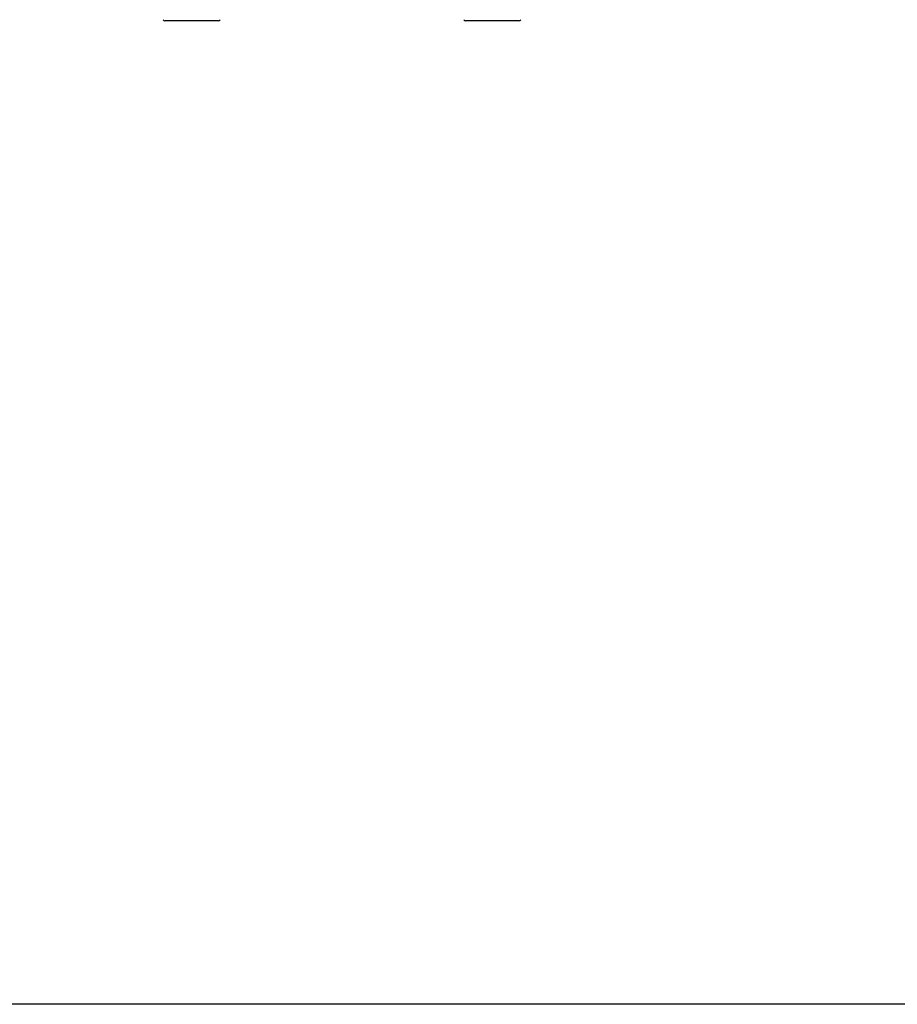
# Model space of a CAD drawing. Header units: millimetres. Extents: x -206 to 633, y -81 to 435.
# Tile 25 of 43: x 213 to 365, y -81 to 90. Entities that reach past the tile are written whole.
import ezdxf

# ---------------------------------------------------------------- set-up
doc = ezdxf.new("R2010")
doc.units = ezdxf.units.MM
doc.header["$LTSCALE"] = 23.1
doc.layers.get('0').update_dxf_attribs({"linetype": 'CONTINUOUS'})
doc.layers.add('06_ALL_SURFS', color=7, linetype='CONTINUOUS')

msp = doc.modelspace()

# ---------------------------------------------------------------- linework, layer by layer
msp.add_lwpolyline([(-206.391, 434.625), (633.12, 434.625), (633.12, -80.672), (-206.391, -80.672)], close=True)
at = {"layer": '06_ALL_SURFS', "color": 7}
for p, q in [((239.822, 89.376), (238.489, 89.376)), ((246.422, 89.376), (239.822, 89.376)), ((247.755, 89.376), (246.422, 89.376)), ((291.822, 89.376), (290.489, 89.376)), ((298.422, 89.376), (291.822, 89.376)), ((299.755, 89.376), (298.422, 89.376))]:
    msp.add_line(p, q, dxfattribs=at)
for centre, start, end in [((238.489, 89.676), 195.52411, 270), ((247.755, 89.676), 270, 344.47589), ((290.489, 89.676), 195.52411, 270), ((299.755, 89.676), 270, 344.47589)]:
    msp.add_arc(centre, 0.3, start, end, dxfattribs=at)

doc.saveas('drawing.dxf')
